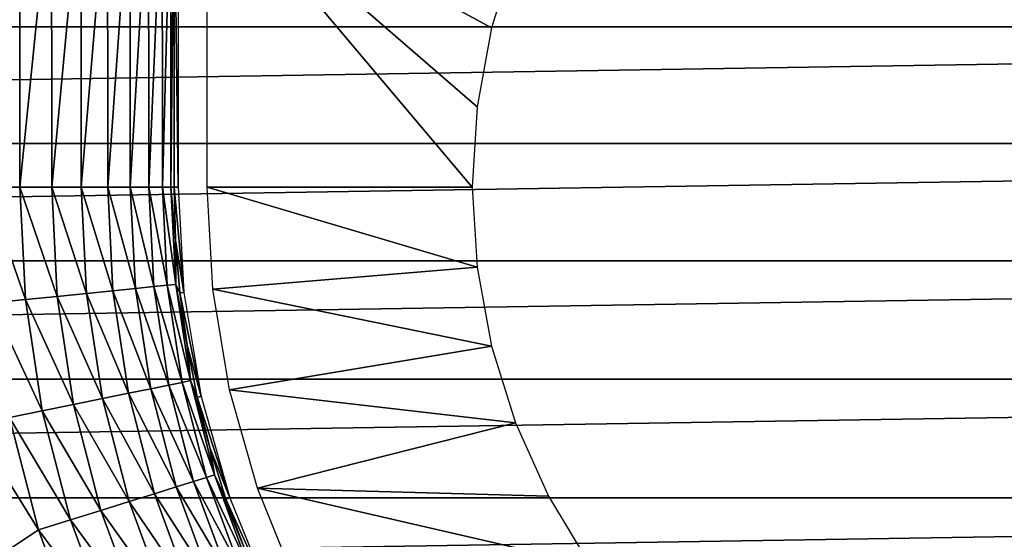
# Model space of a CAD drawing. Header units: millimetres. Extents: x -60 to 60, y -60 to 60.
# Tile 204 of 256: x 3.44 to 13.62, y 3.36 to 8.73. Entities that reach past the tile are written whole.
import ezdxf

# ---------------------------------------------------------------- set-up
doc = ezdxf.new("R2010")
doc.units = ezdxf.units.MM
doc.header["$LTSCALE"] = 81.481481
for name, color, linetype in [('169', 7, 'CONTINUOUS'), ('171', 7, 'CONTINUOUS'), ('176', 7, 'CONTINUOUS'), ('177', 7, 'CONTINUOUS'), ('323', 7, 'CONTINUOUS'), ('4', 7, 'CONTINUOUS')]:
    doc.layers.add(name, color=color, linetype=linetype)

msp = doc.modelspace()

# ---------------------------------------------------------------- linework, layer by layer
at = {"layer": '169', "color": 7, "linetype": 'Continuous', "true_color": 0xf5f5f5}
for points in [[(5.039, 10.252, -0.74), (5.082, 10.252, 1.705), (5.082, 7, 1.705), (5.039, 10.252, -0.74)], [(5.039, 7, -0.74), (5.039, 10.252, -0.74), (5.082, 7, 1.705), (5.039, 7, -0.74)]]:
    msp.add_3dface(points, dxfattribs=at)
at = {"layer": '171', "color": 7, "linetype": 'Continuous', "true_color": 0xf5f5f5}
for points in [[(5.054, 6.453, -0.74), (5.039, 7, -0.74), (5.142, 5.912, 1.705), (5.054, 6.453, -0.74)], [(5.039, 7, -0.74), (5.082, 7, 1.705), (5.142, 5.912, 1.705), (5.039, 7, -0.74)], [(5.1, 5.907, -0.74), (5.054, 6.453, -0.74), (5.142, 5.912, 1.705), (5.1, 5.907, -0.74)], [(5.321, 4.836, 1.705), (5.1, 5.907, -0.74), (5.142, 5.912, 1.705), (5.321, 4.836, 1.705)], [(5.175, 5.365, -0.74), (5.1, 5.907, -0.74), (5.321, 4.836, 1.705), (5.175, 5.365, -0.74)], [(5.279, 4.827, -0.74), (5.175, 5.365, -0.74), (5.321, 4.836, 1.705), (5.279, 4.827, -0.74)], [(5.617, 3.787, 1.705), (5.279, 4.827, -0.74), (5.321, 4.836, 1.705), (5.617, 3.787, 1.705)], [(5.413, 4.296, -0.74), (5.279, 4.827, -0.74), (5.617, 3.787, 1.705), (5.413, 4.296, -0.74)], [(5.576, 3.774, -0.74), (5.413, 4.296, -0.74), (5.617, 3.787, 1.705), (5.576, 3.774, -0.74)], [(6.026, 2.777, 1.705), (5.576, 3.774, -0.74), (5.617, 3.787, 1.705), (6.026, 2.777, 1.705)], [(5.768, 3.261, -0.74), (5.576, 3.774, -0.74), (6.026, 2.777, 1.705), (5.768, 3.261, -0.74)]]:
    msp.add_3dface(points, dxfattribs=at)
at = {"layer": '176', "color": 7, "linetype": 'Continuous', "true_color": 0xf5f5f5}
for points in [[(3.096, 7, -2.972), (3.443, 10.252, -2.89), (3.443, 7, -2.89), (3.096, 7, -2.972)], [(3.443, 7, -2.89), (3.773, 10.252, -2.755), (3.774, 7, -2.754), (3.443, 7, -2.89)], [(3.443, 10.252, -2.89), (3.773, 10.252, -2.755), (3.443, 7, -2.89), (3.443, 10.252, -2.89)], [(3.773, 10.252, -2.755), (4.079, 10.252, -2.57), (3.774, 7, -2.754), (3.773, 10.252, -2.755)], [(3.774, 7, -2.754), (4.079, 10.252, -2.57), (4.08, 7, -2.57), (3.774, 7, -2.754)], [(4.079, 10.252, -2.57), (4.352, 10.252, -2.34), (4.08, 7, -2.57), (4.079, 10.252, -2.57)], [(4.08, 7, -2.57), (4.352, 10.252, -2.34), (4.353, 7, -2.339), (4.08, 7, -2.57)], [(4.352, 10.252, -2.34), (4.586, 10.252, -2.071), (4.353, 7, -2.339), (4.352, 10.252, -2.34)], [(4.353, 7, -2.339), (4.586, 10.252, -2.071), (4.587, 7, -2.07), (4.353, 7, -2.339)], [(4.586, 10.252, -2.071), (4.776, 10.252, -1.769), (4.587, 7, -2.07), (4.586, 10.252, -2.071)], [(4.587, 7, -2.07), (4.776, 10.252, -1.769), (4.777, 7, -1.767), (4.587, 7, -2.07)], [(4.776, 10.252, -1.769), (4.917, 10.252, -1.441), (4.777, 7, -1.767), (4.776, 10.252, -1.769)], [(4.777, 7, -1.767), (4.917, 10.252, -1.441), (4.918, 7, -1.439), (4.777, 7, -1.767)], [(4.917, 10.252, -1.441), (5.006, 10.252, -1.095), (4.918, 7, -1.439), (4.917, 10.252, -1.441)], [(4.918, 7, -1.439), (5.006, 10.252, -1.095), (5.006, 7, -1.093), (4.918, 7, -1.439)], [(5.039, 10.252, -0.74), (5.039, 7, -0.74), (5.006, 7, -1.093), (5.039, 10.252, -0.74)], [(5.006, 10.252, -1.095), (5.039, 10.252, -0.74), (5.006, 7, -1.093), (5.006, 10.252, -1.095)]]:
    msp.add_3dface(points, dxfattribs=at)
at = {"layer": '177', "color": 7, "linetype": 'Continuous', "true_color": 0xf5f5f5}
for points in [[(3.156, 5.802, -2.972), (3.096, 7, -2.972), (3.502, 5.837, -2.89), (3.156, 5.802, -2.972)], [(3.096, 7, -2.972), (3.443, 7, -2.89), (3.502, 5.837, -2.89), (3.096, 7, -2.972)], [(3.502, 5.837, -2.89), (3.443, 7, -2.89), (3.831, 5.87, -2.754), (3.502, 5.837, -2.89)], [(3.443, 7, -2.89), (3.774, 7, -2.754), (3.831, 5.87, -2.754), (3.443, 7, -2.89)], [(3.831, 5.87, -2.754), (3.774, 7, -2.754), (4.135, 5.901, -2.57), (3.831, 5.87, -2.754)], [(3.774, 7, -2.754), (4.08, 7, -2.57), (4.135, 5.901, -2.57), (3.774, 7, -2.754)], [(4.135, 5.901, -2.57), (4.08, 7, -2.57), (4.407, 5.929, -2.339), (4.135, 5.901, -2.57)], [(4.08, 7, -2.57), (4.353, 7, -2.339), (4.407, 5.929, -2.339), (4.08, 7, -2.57)], [(4.407, 5.929, -2.339), (4.353, 7, -2.339), (4.64, 5.952, -2.07), (4.407, 5.929, -2.339)], [(4.353, 7, -2.339), (4.587, 7, -2.07), (4.64, 5.952, -2.07), (4.353, 7, -2.339)], [(4.64, 5.952, -2.07), (4.587, 7, -2.07), (4.829, 5.971, -1.767), (4.64, 5.952, -2.07)], [(4.587, 7, -2.07), (4.777, 7, -1.767), (4.829, 5.971, -1.767), (4.587, 7, -2.07)], [(4.777, 7, -1.767), (4.918, 7, -1.439), (4.969, 5.985, -1.439), (4.777, 7, -1.767)], [(4.829, 5.971, -1.767), (4.777, 7, -1.767), (4.969, 5.985, -1.439), (4.829, 5.971, -1.767)], [(4.969, 5.985, -1.439), (4.918, 7, -1.439), (5.057, 5.994, -1.093), (4.969, 5.985, -1.439)], [(4.918, 7, -1.439), (5.006, 7, -1.093), (5.057, 5.994, -1.093), (4.918, 7, -1.439)], [(5.006, 7, -1.093), (5.054, 6.453, -0.74), (5.057, 5.994, -1.093), (5.006, 7, -1.093)], [(5.039, 7, -0.74), (5.054, 6.453, -0.74), (5.006, 7, -1.093), (5.039, 7, -0.74)], [(5.054, 6.453, -0.74), (5.1, 5.907, -0.74), (5.057, 5.994, -1.093), (5.054, 6.453, -0.74)], [(4.569, 4.868, -2.339), (4.135, 5.901, -2.57), (4.407, 5.929, -2.339), (4.569, 4.868, -2.339)], [(4.798, 4.915, -2.07), (4.407, 5.929, -2.339), (4.64, 5.952, -2.07), (4.798, 4.915, -2.07)], [(4.569, 4.868, -2.339), (4.407, 5.929, -2.339), (4.798, 4.915, -2.07), (4.569, 4.868, -2.339)], [(4.984, 4.953, -1.767), (4.64, 5.952, -2.07), (4.829, 5.971, -1.767), (4.984, 4.953, -1.767)], [(4.798, 4.915, -2.07), (4.64, 5.952, -2.07), (4.984, 4.953, -1.767), (4.798, 4.915, -2.07)], [(5.122, 4.981, -1.439), (4.829, 5.971, -1.767), (4.969, 5.985, -1.439), (5.122, 4.981, -1.439)], [(4.984, 4.953, -1.767), (4.829, 5.971, -1.767), (5.122, 4.981, -1.439), (4.984, 4.953, -1.767)], [(5.208, 4.999, -1.093), (4.969, 5.985, -1.439), (5.057, 5.994, -1.093), (5.208, 4.999, -1.093)], [(5.122, 4.981, -1.439), (4.969, 5.985, -1.439), (5.208, 4.999, -1.093), (5.122, 4.981, -1.439)], [(5.1, 5.907, -0.74), (5.175, 5.365, -0.74), (5.057, 5.994, -1.093), (5.1, 5.907, -0.74)], [(5.175, 5.365, -0.74), (5.208, 4.999, -1.093), (5.057, 5.994, -1.093), (5.175, 5.365, -0.74)], [(3.677, 4.686, -2.89), (3.156, 5.802, -2.972), (3.502, 5.837, -2.89), (3.677, 4.686, -2.89)], [(4.001, 4.752, -2.754), (3.502, 5.837, -2.89), (3.831, 5.87, -2.754), (4.001, 4.752, -2.754)], [(3.677, 4.686, -2.89), (3.502, 5.837, -2.89), (4.001, 4.752, -2.754), (3.677, 4.686, -2.89)], [(4.301, 4.813, -2.57), (3.831, 5.87, -2.754), (4.135, 5.901, -2.57), (4.301, 4.813, -2.57)], [(4.001, 4.752, -2.754), (3.831, 5.87, -2.754), (4.301, 4.813, -2.57), (4.001, 4.752, -2.754)], [(4.301, 4.813, -2.57), (4.135, 5.901, -2.57), (4.569, 4.868, -2.339), (4.301, 4.813, -2.57)], [(3.337, 4.616, -2.972), (3.156, 5.802, -2.972), (3.677, 4.686, -2.89), (3.337, 4.616, -2.972)], [(5.175, 5.365, -0.74), (5.279, 4.827, -0.74), (5.208, 4.999, -1.093), (5.175, 5.365, -0.74)], [(5.459, 4.024, -1.093), (5.122, 4.981, -1.439), (5.208, 4.999, -1.093), (5.459, 4.024, -1.093)], [(5.279, 4.827, -0.74), (5.413, 4.296, -0.74), (5.208, 4.999, -1.093), (5.279, 4.827, -0.74)], [(5.413, 4.296, -0.74), (5.459, 4.024, -1.093), (5.208, 4.999, -1.093), (5.413, 4.296, -0.74)], [(5.06, 3.899, -2.07), (4.569, 4.868, -2.339), (4.798, 4.915, -2.07), (5.06, 3.899, -2.07)], [(5.241, 3.956, -1.767), (4.798, 4.915, -2.07), (4.984, 4.953, -1.767), (5.241, 3.956, -1.767)], [(5.06, 3.899, -2.07), (4.798, 4.915, -2.07), (5.241, 3.956, -1.767), (5.06, 3.899, -2.07)], [(5.375, 3.998, -1.439), (4.984, 4.953, -1.767), (5.122, 4.981, -1.439), (5.375, 3.998, -1.439)], [(5.241, 3.956, -1.767), (4.984, 4.953, -1.767), (5.375, 3.998, -1.439), (5.241, 3.956, -1.767)], [(5.375, 3.998, -1.439), (5.122, 4.981, -1.439), (5.459, 4.024, -1.093), (5.375, 3.998, -1.439)], [(4.575, 3.748, -2.57), (4.001, 4.752, -2.754), (4.301, 4.813, -2.57), (4.575, 3.748, -2.57)], [(4.836, 3.829, -2.339), (4.301, 4.813, -2.57), (4.569, 4.868, -2.339), (4.836, 3.829, -2.339)], [(4.575, 3.748, -2.57), (4.301, 4.813, -2.57), (4.836, 3.829, -2.339), (4.575, 3.748, -2.57)], [(4.836, 3.829, -2.339), (4.569, 4.868, -2.339), (5.06, 3.899, -2.07), (4.836, 3.829, -2.339)], [(3.968, 3.558, -2.89), (3.337, 4.616, -2.972), (3.677, 4.686, -2.89), (3.968, 3.558, -2.89)], [(4.283, 3.657, -2.754), (3.677, 4.686, -2.89), (4.001, 4.752, -2.754), (4.283, 3.657, -2.754)], [(3.968, 3.558, -2.89), (3.677, 4.686, -2.89), (4.283, 3.657, -2.754), (3.968, 3.558, -2.89)], [(4.283, 3.657, -2.754), (4.001, 4.752, -2.754), (4.575, 3.748, -2.57), (4.283, 3.657, -2.754)], [(3.636, 3.455, -2.972), (3.002, 4.476, -3), (3.337, 4.616, -2.972), (3.636, 3.455, -2.972)], [(3.636, 3.455, -2.972), (3.337, 4.616, -2.972), (3.968, 3.558, -2.89), (3.636, 3.455, -2.972)], [(3.328, 3.248, -3), (3.002, 4.476, -3), (3.636, 3.455, -2.972), (3.328, 3.248, -3)], [(5.413, 4.296, -0.74), (5.576, 3.774, -0.74), (5.459, 4.024, -1.093), (5.413, 4.296, -0.74)], [(5.726, 3.044, -1.439), (5.241, 3.956, -1.767), (5.375, 3.998, -1.439), (5.726, 3.044, -1.439)], [(5.807, 3.079, -1.093), (5.375, 3.998, -1.439), (5.459, 4.024, -1.093), (5.807, 3.079, -1.093)], [(5.726, 3.044, -1.439), (5.375, 3.998, -1.439), (5.807, 3.079, -1.093), (5.726, 3.044, -1.439)], [(5.576, 3.774, -0.74), (5.768, 3.261, -0.74), (5.459, 4.024, -1.093), (5.576, 3.774, -0.74)], [(5.768, 3.261, -0.74), (5.807, 3.079, -1.093), (5.459, 4.024, -1.093), (5.768, 3.261, -0.74)], [(5.422, 2.915, -2.07), (4.836, 3.829, -2.339), (5.06, 3.899, -2.07), (5.422, 2.915, -2.07)], [(5.597, 2.989, -1.767), (5.06, 3.899, -2.07), (5.241, 3.956, -1.767), (5.597, 2.989, -1.767)], [(5.422, 2.915, -2.07), (5.06, 3.899, -2.07), (5.597, 2.989, -1.767), (5.422, 2.915, -2.07)], [(5.597, 2.989, -1.767), (5.241, 3.956, -1.767), (5.726, 3.044, -1.439), (5.597, 2.989, -1.767)], [(5.207, 2.823, -2.339), (4.575, 3.748, -2.57), (4.836, 3.829, -2.339), (5.207, 2.823, -2.339)], [(5.207, 2.823, -2.339), (4.836, 3.829, -2.339), (5.422, 2.915, -2.07), (5.207, 2.823, -2.339)], [(4.955, 2.715, -2.57), (4.283, 3.657, -2.754), (4.575, 3.748, -2.57), (4.955, 2.715, -2.57)], [(4.955, 2.715, -2.57), (4.575, 3.748, -2.57), (5.207, 2.823, -2.339), (4.955, 2.715, -2.57)], [(4.674, 2.595, -2.754), (3.968, 3.558, -2.89), (4.283, 3.657, -2.754), (4.674, 2.595, -2.754)], [(4.674, 2.595, -2.754), (4.283, 3.657, -2.754), (4.955, 2.715, -2.57), (4.674, 2.595, -2.754)], [(4.37, 2.466, -2.89), (3.636, 3.455, -2.972), (3.968, 3.558, -2.89), (4.37, 2.466, -2.89)], [(4.37, 2.466, -2.89), (3.968, 3.558, -2.89), (4.674, 2.595, -2.754), (4.37, 2.466, -2.89)], [(4.05, 2.329, -2.972), (3.328, 3.248, -3), (3.636, 3.455, -2.972), (4.05, 2.329, -2.972)], [(4.05, 2.329, -2.972), (3.636, 3.455, -2.972), (4.37, 2.466, -2.89), (4.05, 2.329, -2.972)]]:
    msp.add_3dface(points, dxfattribs=at)
at = {"layer": '323', "color": 151, "linetype": 'Continuous', "true_color": 0x7dbfed}
for points in [[(37.589, 9.851, 19.218), (-37.589, 9.851, 19.218), (-37.943, 8.657, 19.426), (37.589, 9.851, 19.218)], [(37.943, 8.657, 19.426), (37.589, 9.851, 19.218), (-37.943, 8.657, 19.426), (37.943, 8.657, 19.426)], [(37.943, 8.657, 19.426), (-37.943, 8.657, 19.426), (-38.259, 7.452, 19.636), (37.943, 8.657, 19.426)], [(38.259, 7.452, 19.636), (37.943, 8.657, 19.426), (-38.259, 7.452, 19.636), (38.259, 7.452, 19.636)], [(38.537, 6.238, 19.847), (38.259, 7.452, 19.636), (-38.537, 6.238, 19.847), (38.537, 6.238, 19.847)], [(38.259, 7.452, 19.636), (-38.259, 7.452, 19.636), (-38.537, 6.238, 19.847), (38.259, 7.452, 19.636)], [(38.537, 6.238, 19.847), (-38.537, 6.238, 19.847), (-38.777, 5.015, 20.06), (38.537, 6.238, 19.847)], [(38.777, 5.015, 20.06), (38.537, 6.238, 19.847), (-38.777, 5.015, 20.06), (38.777, 5.015, 20.06)], [(38.777, 5.015, 20.06), (-38.777, 5.015, 20.06), (-38.978, 3.785, 20.274), (38.777, 5.015, 20.06)], [(38.978, 3.785, 20.274), (38.777, 5.015, 20.06), (-38.978, 3.785, 20.274), (38.978, 3.785, 20.274)], [(38.978, 3.785, 20.274), (-38.978, 3.785, 20.274), (-39.14, 2.549, 20.49), (38.978, 3.785, 20.274)], [(39.14, 2.549, 20.49), (38.978, 3.785, 20.274), (-39.14, 2.549, 20.49), (39.14, 2.549, 20.49)]]:
    msp.add_3dface(points, dxfattribs=at)
at = {"layer": '4', "color": 7, "linetype": 'Continuous', "true_color": 0xf5f5f5}
for points in [[(8.172, 7.829, 2), (8.122, 7, 2), (5.382, 10.252, 2), (8.172, 7.829, 2)], [(5.382, 10.252, 2), (8.122, 7, 2), (5.382, 7, 2), (5.382, 10.252, 2)], [(8.322, 8.646, 2), (8.172, 7.829, 2), (5.382, 10.252, 2), (8.322, 8.646, 2)], [(8.569, 9.439, 2), (8.322, 8.646, 2), (5.382, 10.252, 2), (8.569, 9.439, 2)], [(5.382, 7, 2), (8.172, 6.171, 2), (5.44, 5.945, 2), (5.382, 7, 2)], [(8.122, 7, 2), (8.172, 6.171, 2), (5.382, 7, 2), (8.122, 7, 2)], [(8.172, 6.171, 2), (8.322, 5.354, 2), (5.44, 5.945, 2), (8.172, 6.171, 2)], [(5.44, 5.945, 2), (8.322, 5.354, 2), (5.614, 4.902, 2), (5.44, 5.945, 2)], [(8.322, 5.354, 2), (8.569, 4.561, 2), (5.614, 4.902, 2), (8.322, 5.354, 2)], [(5.614, 4.902, 2), (8.569, 4.561, 2), (5.901, 3.885, 2), (5.614, 4.902, 2)], [(8.569, 4.561, 2), (8.91, 3.804, 2), (5.901, 3.885, 2), (8.569, 4.561, 2)], [(8.91, 3.804, 2), (9.339, 3.093, 2), (5.901, 3.885, 2), (8.91, 3.804, 2)], [(5.901, 3.885, 2), (9.339, 3.093, 2), (6.297, 2.905, 2), (5.901, 3.885, 2)]]:
    msp.add_3dface(points, dxfattribs=at)

doc.saveas('drawing.dxf')
